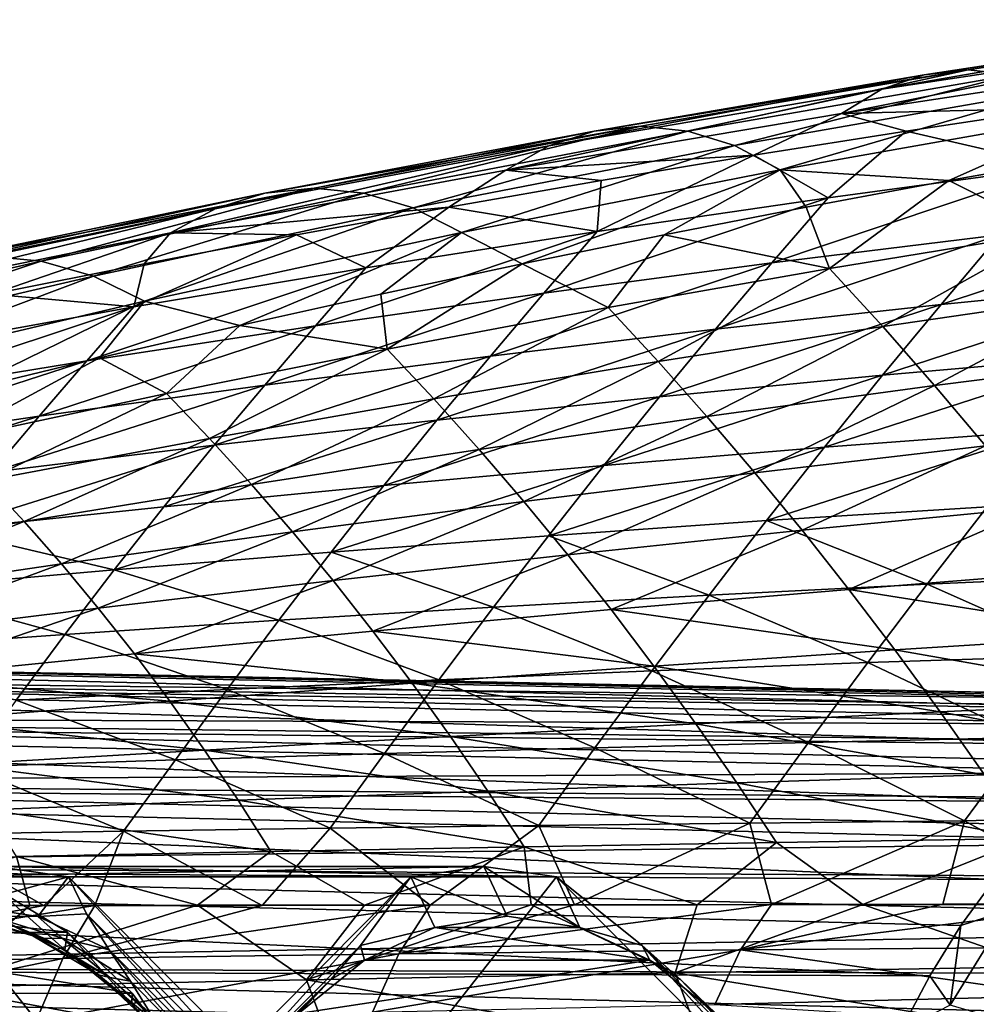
# Model space of a CAD drawing. Header units: metres. Extents: x 26 to 263, y -109 to 109.
# Tile 240 of 256: x 121 to 133, y -68 to -55. Entities that reach past the tile are written whole.
import ezdxf

# ---------------------------------------------------------------- set-up
doc = ezdxf.new("R2010")
doc.units = ezdxf.units.M
doc.layers.add('solid_500750', color=7, linetype='CONTINUOUS')

msp = doc.modelspace()

# ---------------------------------------------------------------- linework, layer by layer
at = {"layer": 'solid_500750'}
for points in [[(137.070831, -55.166279, 35.528027), (132.202866, -56.011509, 33.39188), (136.548569, -55.352562, 36.304237)], [(137.070831, -55.166279, 35.528027), (132.757874, -55.822941, 32.573307), (132.202866, -56.011509, 33.39188)], [(137.613007, -55.104015, 34.742996), (132.757874, -55.822941, 32.573307), (137.070831, -55.166279, 35.528027)], [(137.613007, -55.104015, 34.742996), (133.331345, -55.759907, 31.745148), (132.757874, -55.822941, 32.573307)], [(133.912918, -55.82225, 30.922586), (133.331345, -55.759907, 31.745148), (137.613007, -55.104015, 34.742996)], [(136.548569, -55.352562, 36.304237), (131.678482, -56.325867, 34.182022), (136.058289, -55.663151, 37.052666)], [(136.548569, -55.352562, 36.304237), (132.202866, -56.011509, 33.39188), (131.678482, -56.325867, 34.182022)], [(136.058289, -55.663151, 37.052666), (131.678482, -56.325867, 34.182022), (134.508682, -56.256111, 37.019508)], [(132.757874, -55.822941, 32.573307), (127.862457, -56.747635, 30.494221), (132.202866, -56.011509, 33.39188)], [(132.757874, -55.822941, 32.573307), (128.452942, -56.556709, 29.629381), (127.862457, -56.747635, 30.494221)], [(133.331345, -55.759907, 31.745148), (128.452942, -56.556709, 29.629381), (132.757874, -55.822941, 32.573307)], [(133.331345, -55.759907, 31.745148), (129.06012, -56.492878, 28.754623), (128.452942, -56.556709, 29.629381)], [(129.674042, -56.556004, 27.884508), (129.06012, -56.492878, 28.754623), (133.331345, -55.759907, 31.745148)], [(133.912918, -55.82225, 30.922586), (129.674042, -56.556004, 27.884508), (133.331345, -55.759907, 31.745148)], [(130.28447, -56.746216, 27.033413), (129.674042, -56.556004, 27.884508), (133.912918, -55.82225, 30.922586)], [(134.491928, -56.010117, 30.120586), (130.28447, -56.746216, 27.033413), (133.912918, -55.82225, 30.922586)], [(132.202866, -56.011509, 33.39188), (127.300415, -57.065884, 31.33115), (131.678482, -56.325867, 34.182022)], [(132.202866, -56.011509, 33.39188), (127.862457, -56.747635, 30.494221), (127.300415, -57.065884, 31.33115)], [(130.878983, -57.063663, 26.218792), (130.28447, -56.746216, 27.033413), (134.491928, -56.010117, 30.120586)], [(135.055374, -56.323685, 29.357347), (130.878983, -57.063663, 26.218792), (134.491928, -56.010117, 30.120586)], [(131.678482, -56.325867, 34.182022), (127.300415, -57.065884, 31.33115), (130.533615, -56.871548, 34.476559)], [(131.678482, -56.325867, 34.182022), (130.533615, -56.871548, 34.476559), (132.521301, -56.556023, 35.745071)], [(133.079544, -57.202412, 26.741585), (130.878983, -57.063663, 26.218792), (135.055374, -56.323685, 29.357347)], [(131.678482, -56.325867, 34.182022), (132.521301, -56.556023, 35.745071), (134.508682, -56.256111, 37.019508)], [(134.517593, -57.019547, 38.62603), (134.508682, -56.256111, 37.019508), (132.521301, -56.556023, 35.745071)], [(134.945572, -56.871338, 28.177608), (133.079544, -57.202412, 26.741585), (135.055374, -56.323685, 29.357347)], [(129.06012, -56.492878, 28.754623), (124.157181, -57.367546, 26.697079), (128.452942, -56.556709, 29.629381)], [(129.06012, -56.492878, 28.754623), (124.800507, -57.302887, 25.77224), (124.157181, -57.367546, 26.697079)], [(125.449211, -57.366817, 24.851095), (124.800507, -57.302887, 25.77224), (129.06012, -56.492878, 28.754623)], [(129.674042, -56.556004, 27.884508), (125.449211, -57.366817, 24.851095), (129.06012, -56.492878, 28.754623)], [(128.452942, -56.556709, 29.629381), (123.528488, -57.560905, 27.612106), (127.862457, -56.747635, 30.494221)], [(128.452942, -56.556709, 29.629381), (124.157181, -57.367546, 26.697079), (123.528488, -57.560905, 27.612106)], [(126.093811, -57.559448, 23.947002), (125.449211, -57.366817, 24.851095), (129.674042, -56.556004, 27.884508)], [(130.28447, -56.746216, 27.033413), (126.093811, -57.559448, 23.947002), (129.674042, -56.556004, 27.884508)], [(131.505325, -57.426395, 36.634193), (132.521301, -56.556023, 35.745071), (130.533615, -56.871548, 34.476559)], [(131.505325, -57.426395, 36.634193), (134.517593, -57.019547, 38.62603), (132.521301, -56.556023, 35.745071)], [(127.862457, -56.747635, 30.494221), (122.925255, -57.883163, 28.5009), (127.300415, -57.065884, 31.33115)], [(127.862457, -56.747635, 30.494221), (123.528488, -57.560905, 27.612106), (122.925255, -57.883163, 28.5009)], [(126.722931, -57.880898, 23.075951), (126.093811, -57.559448, 23.947002), (130.28447, -56.746216, 27.033413)], [(130.878983, -57.063663, 26.218792), (126.722931, -57.880898, 23.075951), (130.28447, -56.746216, 27.033413)], [(127.300415, -57.065884, 31.33115), (128.546066, -57.202614, 33.214268), (130.533615, -56.871548, 34.476559)], [(128.492157, -57.866924, 34.650509), (130.533615, -56.871548, 34.476559), (128.546066, -57.202614, 33.214268)], [(128.492157, -57.866924, 34.650509), (131.505325, -57.426395, 36.634193), (130.533615, -56.871548, 34.476559)], [(134.41626, -57.874092, 26.189831), (133.079544, -57.202412, 26.741585), (134.945572, -56.871338, 28.177608)], [(130.769608, -58.276947, 37.707909), (134.517593, -57.019547, 38.62603), (131.505325, -57.426395, 36.634193)], [(130.769608, -58.276947, 37.707909), (133.743347, -57.911331, 39.742546), (134.517593, -57.019547, 38.62603)], [(127.300415, -57.065884, 31.33115), (122.925255, -57.883163, 28.5009), (126.558632, -57.549217, 31.958193)], [(127.300415, -57.065884, 31.33115), (126.558632, -57.549217, 31.958193), (128.546066, -57.202614, 33.214268)], [(127.515747, -58.289078, 22.420662), (126.722931, -57.880898, 23.075951), (130.878983, -57.063663, 26.218792)], [(129.364761, -57.911255, 23.86322), (127.515747, -58.289078, 22.420662), (130.878983, -57.063663, 26.218792)], [(131.219315, -57.549042, 25.303493), (129.364761, -57.911255, 23.86322), (130.878983, -57.063663, 26.218792)], [(133.079544, -57.202412, 26.741585), (131.219315, -57.549042, 25.303493), (130.878983, -57.063663, 26.218792)], [(128.492157, -57.866924, 34.650509), (128.546066, -57.202614, 33.214268), (126.558632, -57.549217, 31.958193)], [(131.523758, -58.34861, 24.030706), (131.219315, -57.549042, 25.303493), (133.079544, -57.202412, 26.741585)], [(134.41626, -57.874092, 26.189831), (131.523758, -58.34861, 24.030706), (133.079544, -57.202412, 26.741585)], [(124.157181, -57.367546, 26.697079), (119.202171, -58.451065, 24.746237), (123.528488, -57.560905, 27.612106)], [(124.157181, -57.367546, 26.697079), (119.871765, -58.255196, 23.777151), (119.202171, -58.451065, 24.746237)], [(124.800507, -57.302887, 25.77224), (119.871765, -58.255196, 23.777151), (124.157181, -57.367546, 26.697079)], [(124.800507, -57.302887, 25.77224), (120.553642, -58.189686, 22.798798), (119.871765, -58.255196, 23.777151)], [(121.23954, -58.254448, 21.823195), (120.553642, -58.189686, 22.798798), (124.800507, -57.302887, 25.77224)], [(125.449211, -57.366817, 24.851095), (121.23954, -58.254448, 21.823195), (124.800507, -57.302887, 25.77224)], [(121.921013, -58.449566, 20.862249), (121.23954, -58.254448, 21.823195), (125.449211, -57.366817, 24.851095)], [(126.093811, -57.559448, 23.947002), (121.921013, -58.449566, 20.862249), (125.449211, -57.366817, 24.851095)], [(127.797211, -58.672821, 35.677467), (131.505325, -57.426395, 36.634193), (128.492157, -57.866924, 34.650509)], [(127.797211, -58.672821, 35.677467), (130.769608, -58.276947, 37.707909), (131.505325, -57.426395, 36.634193)], [(123.528488, -57.560905, 27.612106), (118.55426, -58.777458, 25.691921), (122.925255, -57.883163, 28.5009)], [(123.528488, -57.560905, 27.612106), (119.202171, -58.451065, 24.746237), (118.55426, -58.777458, 25.691921)], [(122.588264, -58.775139, 19.929779), (121.921013, -58.449566, 20.862249), (126.093811, -57.559448, 23.947002)], [(126.722931, -57.880898, 23.075951), (122.588264, -58.775139, 19.929779), (126.093811, -57.559448, 23.947002)], [(122.925255, -57.883163, 28.5009), (124.571136, -57.911396, 30.708229), (126.558632, -57.549217, 31.958193)], [(125.473541, -58.3419, 32.671329), (126.558632, -57.549217, 31.958193), (124.571136, -57.911396, 30.708229)], [(125.473541, -58.3419, 32.671329), (128.492157, -57.866924, 34.650509), (126.558632, -57.549217, 31.958193)], [(131.523758, -58.34861, 24.030706), (129.364761, -57.911255, 23.86322), (131.219315, -57.549042, 25.303493)], [(132.978424, -58.817924, 40.855133), (136.736908, -57.575798, 41.79401), (133.743347, -57.911331, 39.742546)], [(132.978424, -58.817924, 40.855133), (135.943314, -58.521675, 42.949345), (136.736908, -57.575798, 41.79401)], [(122.925255, -57.883163, 28.5009), (118.55426, -58.777458, 25.691921), (120.595261, -58.682583, 28.226126)], [(122.925255, -57.883163, 28.5009), (120.595261, -58.682583, 28.226126), (122.583397, -58.289177, 29.464258)], [(122.451088, -58.851543, 30.697601), (124.571136, -57.911396, 30.708229), (122.583397, -58.289177, 29.464258)], [(122.451088, -58.851543, 30.697601), (125.473541, -58.3419, 32.671329), (124.571136, -57.911396, 30.708229)], [(122.925255, -57.883163, 28.5009), (122.583397, -58.289177, 29.464258), (124.571136, -57.911396, 30.708229)], [(123.833679, -59.091602, 19.52841), (122.588264, -58.775139, 19.929779), (126.722931, -57.880898, 23.075951)], [(125.672112, -58.682522, 20.975748), (123.833679, -59.091602, 19.52841), (126.722931, -57.880898, 23.075951)], [(124.818916, -59.09906, 33.646236), (128.492157, -57.866924, 34.650509), (125.473541, -58.3419, 32.671329)], [(124.818916, -59.09906, 33.646236), (127.797211, -58.672821, 35.677467), (128.492157, -57.866924, 34.650509)], [(127.515747, -58.289078, 22.420662), (125.672112, -58.682522, 20.975748), (126.722931, -57.880898, 23.075951)], [(128.634995, -58.857761, 21.866116), (127.515747, -58.289078, 22.420662), (129.364761, -57.911255, 23.86322)], [(131.523758, -58.34861, 24.030706), (128.634995, -58.857761, 21.866116), (129.364761, -57.911255, 23.86322)], [(130.037094, -59.141949, 38.773922), (133.743347, -57.911331, 39.742546), (130.769608, -58.276947, 37.707909)], [(130.037094, -59.141949, 38.773922), (132.978424, -58.817924, 40.855133), (133.743347, -57.911331, 39.742546)], [(132.216522, -59.105762, 23.082729), (131.523758, -58.34861, 24.030706), (134.41626, -57.874092, 26.189831)], [(135.144287, -58.679947, 25.186262), (132.216522, -59.105762, 23.082729), (134.41626, -57.874092, 26.189831)], [(121.23954, -58.254448, 21.823195), (117.046082, -59.218452, 18.80164), (120.553642, -58.189686, 22.798798)], [(117.76709, -59.416138, 17.780073), (117.046082, -59.218452, 18.80164), (121.23954, -58.254448, 21.823195)], [(121.921013, -58.449566, 20.862249), (117.76709, -59.416138, 17.780073), (121.23954, -58.254448, 21.823195)], [(122.451088, -58.851543, 30.697601), (122.583397, -58.289177, 29.464258), (120.595261, -58.682583, 28.226126)], [(125.751625, -59.40176, 19.697382), (125.672112, -58.682522, 20.975748), (127.515747, -58.289078, 22.420662)], [(128.634995, -58.857761, 21.866116), (125.751625, -59.40176, 19.697382), (127.515747, -58.289078, 22.420662)], [(127.099777, -59.492817, 36.693192), (130.769608, -58.276947, 37.707909), (127.797211, -58.672821, 35.677467)], [(127.099777, -59.492817, 36.693192), (130.037094, -59.141949, 38.773922), (130.769608, -58.276947, 37.707909)], [(121.836731, -59.55574, 31.615511), (125.473541, -58.3419, 32.671329), (122.451088, -58.851543, 30.697601)], [(121.836731, -59.55574, 31.615511), (124.818916, -59.09906, 33.646236), (125.473541, -58.3419, 32.671329)], [(129.287872, -59.561985, 20.975391), (128.634995, -58.857761, 21.866116), (131.523758, -58.34861, 24.030706)], [(132.216522, -59.105762, 23.082729), (129.287872, -59.561985, 20.975391), (131.523758, -58.34861, 24.030706)], [(118.475914, -59.745964, 16.781322), (117.76709, -59.416138, 17.780073), (121.921013, -58.449566, 20.862249)], [(122.588264, -58.775139, 19.929779), (118.475914, -59.745964, 16.781322), (121.921013, -58.449566, 20.862249)], [(132.215256, -59.740788, 41.955006), (135.943314, -58.521675, 42.949345), (132.978424, -58.817924, 40.855133)], [(132.215256, -59.740788, 41.955006), (135.15123, -59.484039, 44.091621), (135.943314, -58.521675, 42.949345)], [(119.426582, -59.396069, 28.730396), (122.451088, -58.851543, 30.697601), (120.595261, -58.682583, 28.226126)], [(125.751625, -59.40176, 19.697382), (123.833679, -59.091602, 19.52841), (125.672112, -58.682522, 20.975748)], [(124.158661, -59.870136, 34.607964), (127.797211, -58.672821, 35.677467), (124.818916, -59.09906, 33.646236)], [(124.158661, -59.870136, 34.607964), (127.099777, -59.492817, 36.693192), (127.797211, -58.672821, 35.677467)], [(135.144287, -58.679947, 25.186262), (132.893753, -59.876869, 22.133251), (132.216522, -59.105762, 23.082729)], [(135.144287, -58.679947, 25.186262), (135.859482, -59.499966, 24.183371), (132.893753, -59.876869, 22.133251)], [(120.172691, -59.956562, 16.626909), (118.475914, -59.745964, 16.781322), (122.588264, -58.775139, 19.929779)], [(122.00042, -59.516315, 18.078682), (120.172691, -59.956562, 16.626909), (122.588264, -58.775139, 19.929779)], [(123.833679, -59.091602, 19.52841), (122.00042, -59.516315, 18.078682), (122.588264, -58.775139, 19.929779)], [(129.305237, -60.022648, 39.827019), (132.978424, -58.817924, 40.855133), (130.037094, -59.141949, 38.773922)], [(129.305237, -60.022648, 39.827019), (132.215256, -59.740788, 41.955006), (132.978424, -58.817924, 40.855133)], [(118.852943, -60.042946, 29.586771), (122.451088, -58.851543, 30.697601), (119.426582, -59.396069, 28.730396)], [(118.852943, -60.042946, 29.586771), (121.836731, -59.55574, 31.615511), (122.451088, -58.851543, 30.697601)], [(126.360497, -60.048695, 18.865894), (125.751625, -59.40176, 19.697382), (128.634995, -58.857761, 21.866116)], [(129.287872, -59.561985, 20.975391), (126.360497, -60.048695, 18.865894), (128.634995, -58.857761, 21.866116)], [(121.215797, -60.273968, 32.519558), (124.818916, -59.09906, 33.646236), (121.836731, -59.55574, 31.615511)], [(121.215797, -60.273968, 32.519558), (124.158661, -59.870136, 34.607964), (124.818916, -59.09906, 33.646236)], [(122.875275, -59.98082, 17.525829), (122.00042, -59.516315, 18.078682), (123.833679, -59.091602, 19.52841)], [(125.751625, -59.40176, 19.697382), (122.875275, -59.98082, 17.525829), (123.833679, -59.091602, 19.52841)], [(126.401917, -60.328011, 37.695786), (130.037094, -59.141949, 38.773922), (127.099777, -59.492817, 36.693192)], [(126.401917, -60.328011, 37.695786), (129.305237, -60.022648, 39.827019), (130.037094, -59.141949, 38.773922)], [(132.216522, -59.105762, 23.082729), (129.924408, -60.280251, 20.082613), (129.287872, -59.561985, 20.975391)], [(132.216522, -59.105762, 23.082729), (132.893753, -59.876869, 22.133251), (129.924408, -60.280251, 20.082613)], [(123.4366, -60.565971, 16.75588), (122.875275, -59.98082, 17.525829), (125.751625, -59.40176, 19.697382)], [(126.360497, -60.048695, 18.865894), (123.4366, -60.565971, 16.75588), (125.751625, -59.40176, 19.697382)], [(118.273521, -60.704391, 30.429487), (121.836731, -59.55574, 31.615511), (118.852943, -60.042946, 29.586771)], [(118.273521, -60.704391, 30.429487), (121.215797, -60.273968, 32.519558), (121.836731, -59.55574, 31.615511)], [(120.007599, -60.595177, 15.352737), (120.172691, -59.956562, 16.626909), (122.00042, -59.516315, 18.078682)], [(122.875275, -59.98082, 17.525829), (120.007599, -60.595177, 15.352737), (122.00042, -59.516315, 18.078682)], [(123.497612, -60.656189, 35.556583), (127.099777, -59.492817, 36.693192), (124.158661, -59.870136, 34.607964)], [(123.497612, -60.656189, 35.556583), (126.401917, -60.328011, 37.695786), (127.099777, -59.492817, 36.693192)], [(129.287872, -59.561985, 20.975391), (126.953682, -60.71019, 18.033133), (126.360497, -60.048695, 18.865894)], [(129.287872, -59.561985, 20.975391), (129.924408, -60.280251, 20.082613), (126.953682, -60.71019, 18.033133)], [(131.45694, -60.680283, 43.04464), (135.15123, -59.484039, 44.091621), (132.215256, -59.740788, 41.955006)], [(131.45694, -60.680283, 43.04464), (134.363678, -60.462543, 45.223816), (135.15123, -59.484039, 44.091621)], [(133.558777, -60.66293, 21.187799), (132.893753, -59.876869, 22.133251), (135.859482, -59.499966, 24.183371)], [(128.578552, -60.920128, 40.869999), (132.215256, -59.740788, 41.955006), (129.305237, -60.022648, 39.827019)], [(128.578552, -60.920128, 40.869999), (131.45694, -60.680283, 43.04464), (132.215256, -59.740788, 41.955006)], [(120.594322, -61.007282, 33.410698), (124.158661, -59.870136, 34.607964), (121.215797, -60.273968, 32.519558)], [(120.594322, -61.007282, 33.410698), (123.497612, -60.656189, 35.556583), (124.158661, -59.870136, 34.607964)], [(130.548981, -61.013577, 19.194016), (129.924408, -60.280251, 20.082613), (132.893753, -59.876869, 22.133251)], [(133.558777, -60.66293, 21.187799), (130.548981, -61.013577, 19.194016), (132.893753, -59.876869, 22.133251)], [(120.518341, -61.113934, 14.64699), (120.007599, -60.595177, 15.352737), (122.875275, -59.98082, 17.525829)], [(123.4366, -60.565971, 16.75588), (120.518341, -61.113934, 14.64699), (122.875275, -59.98082, 17.525829)], [(126.360497, -60.048695, 18.865894), (123.983795, -61.166763, 15.986492), (123.4366, -60.565971, 16.75588)], [(126.360497, -60.048695, 18.865894), (126.953682, -60.71019, 18.033133), (123.983795, -61.166763, 15.986492)], [(125.709549, -61.180153, 38.688351), (129.305237, -60.022648, 39.827019), (126.401917, -60.328011, 37.695786)], [(125.709549, -61.180153, 38.688351), (128.578552, -60.920128, 40.869999), (129.305237, -60.022648, 39.827019)], [(117.694336, -61.381413, 31.259584), (121.215797, -60.273968, 32.519558), (118.273521, -60.704391, 30.429487)], [(117.694336, -61.381413, 31.259584), (120.594322, -61.007282, 33.410698), (121.215797, -60.273968, 32.519558)], [(122.842369, -61.45956, 36.495113), (126.401917, -60.328011, 37.695786), (123.497612, -60.656189, 35.556583)], [(122.842369, -61.45956, 36.495113), (125.709549, -61.180153, 38.688351), (126.401917, -60.328011, 37.695786)], [(127.535385, -61.387234, 17.205151), (126.953682, -60.71019, 18.033133), (129.924408, -60.280251, 20.082613)], [(130.548981, -61.013577, 19.194016), (127.535385, -61.387234, 17.205151), (129.924408, -60.280251, 20.082613)], [(130.701859, -61.636696, 44.123131), (134.363678, -60.462543, 45.223816), (131.45694, -60.680283, 43.04464)], [(130.701859, -61.636696, 44.123131), (133.578613, -61.456966, 46.345158), (134.363678, -60.462543, 45.223816)], [(123.4366, -60.565971, 16.75588), (121.016945, -61.650059, 13.944361), (120.518341, -61.113934, 14.64699)], [(123.4366, -60.565971, 16.75588), (123.983795, -61.166763, 15.986492), (121.016945, -61.650059, 13.944361)], [(119.978966, -61.758465, 34.291546), (123.497612, -60.656189, 35.556583), (120.594322, -61.007282, 33.410698)], [(119.978966, -61.758465, 34.291546), (122.842369, -61.45956, 36.495113), (123.497612, -60.656189, 35.556583)], [(124.520142, -61.784027, 15.222857), (123.983795, -61.166763, 15.986492), (126.953682, -60.71019, 18.033133)], [(127.535385, -61.387234, 17.205151), (124.520142, -61.784027, 15.222857), (126.953682, -60.71019, 18.033133)], [(127.856094, -61.835205, 41.901886), (131.45694, -60.680283, 43.04464), (128.578552, -60.920128, 40.869999)], [(127.856094, -61.835205, 41.901886), (130.701859, -61.636696, 44.123131), (131.45694, -60.680283, 43.04464)], [(131.166138, -61.764839, 18.314688), (130.548981, -61.013577, 19.194016), (133.558777, -60.66293, 21.187799)], [(134.216507, -61.466377, 20.251255), (131.166138, -61.764839, 18.314688), (133.558777, -60.66293, 21.187799)], [(125.022362, -62.050549, 39.669857), (128.578552, -60.920128, 40.869999), (125.709549, -61.180153, 38.688351)], [(125.022362, -62.050549, 39.669857), (127.856094, -61.835205, 41.901886), (128.578552, -60.920128, 40.869999)], [(120.518341, -61.113934, 14.64699), (121.016945, -61.650059, 13.944361), (118.055298, -62.160179, 11.908391)], [(128.109467, -62.082943, 16.386856), (127.535385, -61.387234, 17.205151), (130.548981, -61.013577, 19.194016)], [(131.166138, -61.764839, 18.314688), (128.109467, -62.082943, 16.386856), (130.548981, -61.013577, 19.194016)], [(121.505409, -62.20406, 13.248772), (121.016945, -61.650059, 13.944361), (123.983795, -61.166763, 15.986492)], [(124.520142, -61.784027, 15.222857), (121.505409, -62.20406, 13.248772), (123.983795, -61.166763, 15.986492)], [(122.1931, -62.28191, 37.422451), (125.709549, -61.180153, 38.688351), (122.842369, -61.45956, 36.495113)], [(122.1931, -62.28191, 37.422451), (125.022362, -62.050549, 39.669857), (125.709549, -61.180153, 38.688351)], [(125.048607, -62.420841, 14.469388), (124.520142, -61.784027, 15.222857), (127.535385, -61.387234, 17.205151)], [(128.109467, -62.082943, 16.386856), (125.048607, -62.420841, 14.469388), (127.535385, -61.387234, 17.205151)], [(122.1931, -62.28191, 37.422451), (122.842369, -61.45956, 36.495113), (119.978966, -61.758465, 34.291546)], [(130.701859, -61.636696, 44.123131), (132.796799, -62.466141, 47.454212), (133.578613, -61.456966, 46.345158)], [(131.774765, -62.535965, 17.445393), (131.166138, -61.764839, 18.314688), (134.216507, -61.466377, 20.251255)], [(134.865707, -62.288891, 19.324011), (131.774765, -62.535965, 17.445393), (134.216507, -61.466377, 20.251255)], [(133.578613, -61.456966, 46.345158), (132.796799, -62.466141, 47.454212), (135.695908, -62.340511, 49.728985)], [(127.856094, -61.835205, 41.901886), (129.950882, -62.608795, 45.188972), (130.701859, -61.636696, 44.123131)], [(130.701859, -61.636696, 44.123131), (129.950882, -62.608795, 45.188972), (132.796799, -62.466141, 47.454212)], [(118.493271, -62.647434, 11.284496), (118.055298, -62.160179, 11.908391), (121.016945, -61.650059, 13.944361)], [(121.505409, -62.20406, 13.248772), (118.493271, -62.647434, 11.284496), (121.016945, -61.650059, 13.944361)], [(119.370262, -62.529419, 35.160942), (122.1931, -62.28191, 37.422451), (119.978966, -61.758465, 34.291546)], [(128.674896, -62.799339, 15.579276), (128.109467, -62.082943, 16.386856), (131.166138, -61.764839, 18.314688)], [(131.774765, -62.535965, 17.445393), (128.674896, -62.799339, 15.579276), (131.166138, -61.764839, 18.314688)], [(121.985664, -62.778675, 12.563896), (121.505409, -62.20406, 13.248772), (124.520142, -61.784027, 15.222857)], [(125.048607, -62.420841, 14.469388), (121.985664, -62.778675, 12.563896), (124.520142, -61.784027, 15.222857)], [(125.022362, -62.050549, 39.669857), (127.138741, -62.766651, 42.921185), (127.856094, -61.835205, 41.901886)], [(127.856094, -61.835205, 41.901886), (127.138741, -62.766651, 42.921185), (129.950882, -62.608795, 45.188972)], [(122.1931, -62.28191, 37.422451), (124.341217, -62.937977, 40.638832), (125.022362, -62.050549, 39.669857)], [(125.022362, -62.050549, 39.669857), (124.341217, -62.937977, 40.638832), (127.138741, -62.766651, 42.921185)], [(125.568199, -63.079174, 13.727285), (125.048607, -62.420841, 14.469388), (128.109467, -62.082943, 16.386856)], [(128.674896, -62.799339, 15.579276), (125.568199, -63.079174, 13.727285), (128.109467, -62.082943, 16.386856)], [(118.922707, -63.156574, 10.671957), (118.493271, -62.647434, 11.284496), (121.505409, -62.20406, 13.248772)], [(121.985664, -62.778675, 12.563896), (118.922707, -63.156574, 10.671957), (121.505409, -62.20406, 13.248772)], [(119.370262, -62.529419, 35.160942), (121.550667, -63.122044, 38.337162), (122.1931, -62.28191, 37.422451)], [(122.1931, -62.28191, 37.422451), (121.550667, -63.122044, 38.337162), (124.341217, -62.937977, 40.638832)], [(134.865707, -62.288891, 19.324011), (135.505539, -63.12925, 18.407492), (131.774765, -62.535965, 17.445393)], [(135.695908, -62.340511, 49.728985), (132.796799, -62.466141, 47.454212), (134.891327, -63.396881, 50.868355)], [(119.370262, -62.529419, 35.160942), (118.769066, -63.318974, 36.017475), (121.550667, -63.122044, 38.337162)], [(122.456795, -63.375618, 11.891018), (121.985664, -62.778675, 12.563896), (125.048607, -62.420841, 14.469388)], [(125.568199, -63.079174, 13.727285), (122.456795, -63.375618, 11.891018), (125.048607, -62.420841, 14.469388)], [(131.774765, -62.535965, 17.445393), (132.374039, -63.325756, 16.587517), (128.674896, -62.799339, 15.579276)], [(132.796799, -62.466141, 47.454212), (129.950882, -62.608795, 45.188972), (132.020416, -63.490501, 48.55228)], [(131.774765, -62.535965, 17.445393), (135.505539, -63.12925, 18.407492), (132.374039, -63.325756, 16.587517)], [(132.796799, -62.466141, 47.454212), (132.020416, -63.490501, 48.55228), (134.891327, -63.396881, 50.868355)], [(129.950882, -62.608795, 45.188972), (127.138741, -62.766651, 42.921185), (129.205658, -63.596539, 46.24361)], [(129.950882, -62.608795, 45.188972), (129.205658, -63.596539, 46.24361), (132.020416, -63.490501, 48.55228)], [(119.342758, -63.688816, 10.072039), (118.922707, -63.156574, 10.671957), (121.985664, -62.778675, 12.563896)], [(122.456795, -63.375618, 11.891018), (119.342758, -63.688816, 10.072039), (121.985664, -62.778675, 12.563896)], [(127.138741, -62.766651, 42.921185), (124.341217, -62.937977, 40.638832), (126.427475, -63.713886, 43.929375)], [(128.674896, -62.799339, 15.579276), (129.230835, -63.535255, 14.78376), (125.568199, -63.079174, 13.727285)], [(127.138741, -62.766651, 42.921185), (126.427475, -63.713886, 43.929375), (129.205658, -63.596539, 46.24361)], [(128.674896, -62.799339, 15.579276), (132.374039, -63.325756, 16.587517), (129.230835, -63.535255, 14.78376)], [(124.341217, -62.937977, 40.638832), (121.550667, -63.122044, 38.337162), (123.666481, -63.841362, 41.596771)], [(124.341217, -62.937977, 40.638832), (123.666481, -63.841362, 41.596771), (126.427475, -63.713886, 43.929375)], [(121.550667, -63.122044, 38.337162), (118.769066, -63.318974, 36.017475), (120.914963, -63.978481, 39.240723)], [(121.550667, -63.122044, 38.337162), (120.914963, -63.978481, 39.240723), (123.666481, -63.841362, 41.596771)], [(125.568199, -63.079174, 13.727285), (126.078102, -63.757896, 12.99784), (122.456795, -63.375618, 11.891018)], [(125.568199, -63.079174, 13.727285), (129.230835, -63.535255, 14.78376), (126.078102, -63.757896, 12.99784)], [(136.137131, -63.985985, 17.500933), (132.374039, -63.325756, 16.587517), (135.505539, -63.12925, 18.407492)], [(136.725693, -64.115784, 36.473999), (105.176247, -63.629234, 15.557454), (106.277962, -63.339722, 13.984038)], [(137.832581, -63.963898, 34.893204), (106.277962, -63.339722, 13.984038), (107.392128, -63.339722, 12.392848)], [(137.277435, -64.00193, 35.686047), (136.725693, -64.115784, 36.473999), (106.277962, -63.339722, 13.984038)], [(137.832581, -63.963898, 34.893204), (137.277435, -64.00193, 35.686047), (106.277962, -63.339722, 13.984038)], [(138.387741, -64.001923, 34.100365), (107.392128, -63.339722, 12.392848), (108.493843, -63.629234, 10.819432)], [(138.387741, -64.001923, 34.100365), (137.832581, -63.963898, 34.893204), (107.392128, -63.339722, 12.392848)], [(122.456795, -63.375618, 11.891018), (122.917999, -63.99382, 11.231358), (119.342758, -63.688816, 10.072039)], [(122.456795, -63.375618, 11.891018), (126.078102, -63.757896, 12.99784), (122.917999, -63.99382, 11.231358)], [(132.964951, -64.132423, 15.740027), (129.230835, -63.535255, 14.78376), (132.374039, -63.325756, 16.587517)], [(134.891327, -63.396881, 50.868355), (132.020416, -63.490501, 48.55228), (134.086136, -64.468262, 51.993149)], [(136.137131, -63.985985, 17.500933), (132.964951, -64.132423, 15.740027), (132.374039, -63.325756, 16.587517)], [(129.778183, -64.288689, 13.999137), (126.078102, -63.757896, 12.99784), (129.230835, -63.535255, 14.78376)], [(132.020416, -63.490501, 48.55228), (129.205658, -63.596539, 46.24361), (131.246475, -64.530823, 49.637131)], [(132.964951, -64.132423, 15.740027), (129.778183, -64.288689, 13.999137), (129.230835, -63.535255, 14.78376)], [(132.020416, -63.490501, 48.55228), (131.246475, -64.530823, 49.637131), (134.086136, -64.468262, 51.993149)], [(135.646072, -64.567688, 38.015869), (104.111588, -64.20179, 17.077946), (105.176247, -63.629234, 15.557454)], [(136.180786, -64.304756, 37.252205), (135.646072, -64.567688, 38.015869), (105.176247, -63.629234, 15.557454)], [(136.725693, -64.115784, 36.473999), (136.180786, -64.304756, 37.252205), (105.176247, -63.629234, 15.557454)], [(139.484375, -64.304741, 32.534203), (108.493843, -63.629234, 10.819432), (109.55851, -64.20179, 9.29894)], [(138.939468, -64.115768, 33.312408), (138.387741, -64.001923, 34.100365), (108.493843, -63.629234, 10.819432)], [(139.484375, -64.304741, 32.534203), (138.939468, -64.115768, 33.312408), (108.493843, -63.629234, 10.819432)], [(119.342758, -63.688816, 10.072039), (122.917999, -63.99382, 11.231358), (119.75267, -64.243164, 9.48587)], [(129.205658, -63.596539, 46.24361), (126.427475, -63.713886, 43.929375), (128.463058, -64.600052, 47.28537)], [(129.205658, -63.596539, 46.24361), (128.463058, -64.600052, 47.28537), (131.246475, -64.530823, 49.637131)], [(126.579071, -64.454926, 12.279892), (122.917999, -63.99382, 11.231358), (126.078102, -63.757896, 12.99784)], [(126.427475, -63.713886, 43.929375), (123.666481, -63.841362, 41.596771), (125.717682, -64.676308, 44.924442)], [(126.427475, -63.713886, 43.929375), (125.717682, -64.676308, 44.924442), (128.463058, -64.600052, 47.28537)], [(129.778183, -64.288689, 13.999137), (126.579071, -64.454926, 12.279892), (126.078102, -63.757896, 12.99784)], [(123.666481, -63.841362, 41.596771), (120.914963, -63.978481, 39.240723), (122.992157, -64.759415, 42.541317)], [(123.666481, -63.841362, 41.596771), (122.992157, -64.759415, 42.541317), (125.717682, -64.676308, 44.924442)], [(123.369865, -64.631248, 10.583915), (119.75267, -64.243164, 9.48587), (122.917999, -63.99382, 11.231358)], [(120.914963, -63.978481, 39.240723), (120.279305, -64.849319, 40.130844), (122.992157, -64.759415, 42.541317)], [(126.579071, -64.454926, 12.279892), (123.369865, -64.631248, 10.583915), (122.917999, -63.99382, 11.231358)], [(136.755692, -64.857124, 16.598757), (132.964951, -64.132423, 15.740027), (136.137131, -63.985985, 17.500933)], [(134.620285, -65.308479, 39.480843), (103.107765, -65.044601, 18.511551), (104.111588, -64.20179, 17.077946)], [(135.124832, -64.902946, 38.760277), (134.620285, -65.308479, 39.480843), (104.111588, -64.20179, 17.077946)], [(135.646072, -64.567688, 38.015869), (135.124832, -64.902946, 38.760277), (104.111588, -64.20179, 17.077946)], [(140.540344, -64.902916, 31.026125), (109.55851, -64.20179, 9.29894), (110.562325, -65.044601, 7.865334)], [(140.019104, -64.567657, 31.770536), (139.484375, -64.304741, 32.534203), (109.55851, -64.20179, 9.29894)], [(140.540344, -64.902916, 31.026125), (140.019104, -64.567657, 31.770536), (109.55851, -64.20179, 9.29894)], [(133.543015, -64.953506, 14.897195), (129.778183, -64.288689, 13.999137), (132.964951, -64.132423, 15.740027)], [(136.755692, -64.857124, 16.598757), (133.543015, -64.953506, 14.897195), (132.964951, -64.132423, 15.740027)], [(123.369865, -64.631248, 10.583915), (120.152763, -64.817795, 8.912812), (119.75267, -64.243164, 9.48587)], [(130.31311, -65.0569, 13.219958), (126.579071, -64.454926, 12.279892), (129.778183, -64.288689, 13.999137)], [(133.543015, -64.953506, 14.897195), (130.31311, -65.0569, 13.219958), (129.778183, -64.288689, 13.999137)], [(127.068161, -65.167427, 11.56865), (123.369865, -64.631248, 10.583915), (126.579071, -64.454926, 12.279892)], [(130.31311, -65.0569, 13.219958), (127.068161, -65.167427, 11.56865), (126.579071, -64.454926, 12.279892)], [(134.086136, -64.468262, 51.993149), (131.246475, -64.530823, 49.637131), (133.281799, -65.552498, 53.10471)], [(134.086136, -64.468262, 51.993149), (133.281799, -65.552498, 53.10471), (136.170517, -65.473923, 55.4547)], [(128.463058, -64.600052, 47.28537), (125.717682, -64.676308, 44.924442), (127.729637, -65.616508, 48.31955)], [(128.463058, -64.600052, 47.28537), (127.729637, -65.616508, 48.31955), (130.482666, -65.584381, 50.714935)], [(131.246475, -64.530823, 49.637131), (128.463058, -64.600052, 47.28537), (130.482666, -65.584381, 50.714935)], [(131.246475, -64.530823, 49.637131), (130.482666, -65.584381, 50.714935), (133.281799, -65.552498, 53.10471)], [(123.810349, -65.285202, 9.944894), (120.152763, -64.817795, 8.912812), (123.369865, -64.631248, 10.583915)], [(125.717682, -64.676308, 44.924442), (122.992157, -64.759415, 42.541317), (125.011307, -65.651138, 45.908165)], [(127.068161, -65.167427, 11.56865), (123.810349, -65.285202, 9.944894), (123.369865, -64.631248, 10.583915)], [(125.717682, -64.676308, 44.924442), (125.011307, -65.651138, 45.908165), (127.729637, -65.616508, 48.31955)], [(120.279305, -64.849319, 40.130844), (119.638748, -65.731789, 41.004227), (122.315834, -65.689377, 43.471012)], [(123.810349, -65.285202, 9.944894), (120.541801, -65.410408, 8.350357), (120.152763, -64.817795, 8.912812)], [(122.992157, -64.759415, 42.541317), (120.279305, -64.849319, 40.130844), (122.315834, -65.689377, 43.471012)], [(122.992157, -64.759415, 42.541317), (122.315834, -65.689377, 43.471012), (125.011307, -65.651138, 45.908165)], [(141.044891, -65.308441, 30.305553), (140.540344, -64.902916, 31.026125), (110.562325, -65.044601, 7.865334)], [(134.103851, -65.78614, 14.055719), (130.31311, -65.0569, 13.219958), (133.543015, -64.953506, 14.897195)], [(133.673599, -66.319916, 40.832855), (102.187202, -66.13884, 19.826248), (103.107765, -65.044601, 18.511551)], [(134.135544, -65.781769, 40.173126), (133.673599, -66.319916, 40.832855), (103.107765, -65.044601, 18.511551)], [(134.620285, -65.308479, 39.480843), (134.135544, -65.781769, 40.173126), (103.107765, -65.044601, 18.511551)], [(141.529633, -65.781731, 29.613268), (110.562325, -65.044601, 7.865334), (111.482887, -66.13884, 6.550637)], [(141.529633, -65.781731, 29.613268), (141.044891, -65.308441, 30.305553), (110.562325, -65.044601, 7.865334)], [(130.831192, -65.837097, 12.442926), (127.068161, -65.167427, 11.56865), (130.31311, -65.0569, 13.219958)], [(134.103851, -65.78614, 14.055719), (130.831192, -65.837097, 12.442926), (130.31311, -65.0569, 13.219958)], [(127.541656, -65.892838, 10.861469), (123.810349, -65.285202, 9.944894), (127.068161, -65.167427, 11.56865)], [(130.831192, -65.837097, 12.442926), (127.541656, -65.892838, 10.861469), (127.068161, -65.167427, 11.56865)], [(124.236839, -65.953529, 9.312709), (120.541801, -65.410408, 8.350357), (123.810349, -65.285202, 9.944894)], [(127.541656, -65.892838, 10.861469), (124.236839, -65.953529, 9.312709), (123.810349, -65.285202, 9.944894)], [(124.236839, -65.953529, 9.312709), (120.918289, -66.019279, 7.798065), (120.541801, -65.410408, 8.350357)], [(136.170517, -65.473923, 55.4547), (133.281799, -65.552498, 53.10471), (135.247986, -66.631256, 56.600494)], [(127.729637, -65.616508, 48.31955), (125.011307, -65.651138, 45.908165), (126.315552, -66.654854, 48.757515)], [(127.729637, -65.616508, 48.31955), (126.315552, -66.654854, 48.757515), (128.198486, -66.651779, 50.460609)], [(130.482666, -65.584381, 50.714935), (127.729637, -65.616508, 48.31955), (128.198486, -66.651779, 50.460609)], [(130.482666, -65.584381, 50.714935), (128.198486, -66.651779, 50.460609), (130.765045, -66.646027, 52.73864)], [(133.281799, -65.552498, 53.10471), (130.482666, -65.584381, 50.714935), (130.765045, -66.646027, 52.73864)], [(133.281799, -65.552498, 53.10471), (130.765045, -66.646027, 52.73864), (133.000275, -66.639442, 54.682564)], [(133.281799, -65.552498, 53.10471), (133.000275, -66.639442, 54.682564), (135.247986, -66.631256, 56.600494)], [(119.638748, -65.731789, 41.004227), (119.457306, -66.659256, 42.318794), (121.275635, -66.658951, 44.062626)], [(122.315834, -65.689377, 43.471012), (119.638748, -65.731789, 41.004227), (121.275635, -66.658951, 44.062626)], [(122.315834, -65.689377, 43.471012), (121.275635, -66.658951, 44.062626), (121.939995, -66.658707, 44.693066)], [(122.315834, -65.689377, 43.471012), (121.939995, -66.658707, 44.693066), (124.121338, -66.65731, 46.738201)], [(125.011307, -65.651138, 45.908165), (122.315834, -65.689377, 43.471012), (124.121338, -66.65731, 46.738201)], [(125.011307, -65.651138, 45.908165), (124.121338, -66.65731, 46.738201), (126.315552, -66.654854, 48.757515)], [(141.991592, -66.31987, 28.953535), (141.529633, -65.781731, 29.613268), (111.482887, -66.13884, 6.550637)], [(130.831192, -65.837097, 12.442926), (129.797104, -66.64872, 11.006834), (127.541656, -65.892838, 10.861469)], [(130.831192, -65.837097, 12.442926), (131.956497, -66.647003, 11.994568), (129.797104, -66.64872, 11.006834)], [(134.103851, -65.78614, 14.055719), (131.956497, -66.647003, 11.994568), (130.831192, -65.837097, 12.442926)], [(134.103851, -65.78614, 14.055719), (134.108688, -66.645386, 12.997321), (131.956497, -66.647003, 11.994568)], [(124.236839, -65.953529, 9.312709), (123.277588, -66.654907, 8.134318), (120.918289, -66.019279, 7.798065)], [(124.236839, -65.953529, 9.312709), (125.457268, -66.652657, 9.076551), (123.277588, -66.654907, 8.134318)], [(127.541656, -65.892838, 10.861469), (125.457268, -66.652657, 9.076551), (124.236839, -65.953529, 9.312709)], [(127.541656, -65.892838, 10.861469), (127.630501, -66.650597, 10.034078), (125.457268, -66.652657, 9.076551)], [(127.541656, -65.892838, 10.861469), (129.797104, -66.64872, 11.006834), (127.630501, -66.650597, 10.034078)], [(132.829315, -67.577095, 42.038612), (101.370468, -67.46006, 20.992668), (102.187202, -66.13884, 19.826248)], [(133.237289, -66.919586, 41.455963), (132.829315, -67.577095, 42.038612), (102.187202, -66.13884, 19.826248)], [(133.673599, -66.319916, 40.832855), (133.237289, -66.919586, 41.455963), (102.187202, -66.13884, 19.826248)], [(142.427902, -66.91954, 28.33042), (111.482887, -66.13884, 6.550637), (112.299622, -67.46006, 5.384217)], [(142.427902, -66.91954, 28.33042), (141.991592, -66.31987, 28.953535), (111.482887, -66.13884, 6.550637)], [(120.918289, -66.019279, 7.798065), (121.091553, -66.657265, 7.207444), (118.899269, -66.659599, 6.296)], [(120.918289, -66.019279, 7.798065), (123.277588, -66.654907, 8.134318), (121.091553, -66.657265, 7.207444)], [(127.011902, -66.150002, 27.316399), (120.649033, -66.150002, 22.861099), (119.699791, -66.285828, 24.216747)], [(126.062653, -66.285828, 28.67207), (127.011902, -66.150002, 27.316399), (119.699791, -66.285828, 24.216747)], [(120.236542, -66.653557, 22.572271), (120.649033, -66.150002, 22.861099), (121.598267, -66.285828, 21.505447)], [(127.961128, -66.285828, 25.96077), (121.598267, -66.285828, 21.505447), (120.649033, -66.150002, 22.861099)], [(127.011902, -66.150002, 27.316399), (127.961128, -66.285828, 25.96077), (120.649033, -66.150002, 22.861099)], [(126.062653, -66.285828, 28.67207), (127.319084, -66.80011, 27.531979), (127.011902, -66.150002, 27.316399)], [(127.011902, -66.150002, 27.316399), (127.319084, -66.80011, 27.531979), (128.264084, -66.943977, 26.182375)], [(127.011902, -66.150002, 27.316399), (128.264084, -66.943977, 26.182375), (127.961128, -66.285828, 25.96077)], [(122.512154, -69.859688, 33.742714), (119.699791, -66.285828, 24.216747), (116.149292, -69.859688, 29.287392)], [(122.512154, -69.859688, 33.742714), (126.062653, -66.285828, 28.67207), (119.699791, -66.285828, 24.216747)], [(120.236542, -66.653557, 22.572271), (121.598267, -66.285828, 21.505447), (121.197502, -66.800156, 21.199877)], [(121.832108, -66.766273, 20.653305), (121.197502, -66.800156, 21.199877), (121.598267, -66.285828, 21.505447)], [(125.148773, -69.859688, 16.434803), (121.598267, -66.285828, 21.505447), (127.961128, -66.285828, 25.96077)], [(124.427368, -69.378799, 16.946486), (121.598267, -66.285828, 21.505447), (125.148773, -69.859688, 16.434803)], [(124.427368, -69.378799, 16.946486), (121.832108, -66.766273, 20.653305), (121.598267, -66.285828, 21.505447)], [(123.629639, -68.965149, 32.633728), (126.062653, -66.285828, 28.67207), (122.512154, -69.859688, 33.742714)], [(123.629639, -68.965149, 32.633728), (125.403641, -67.179276, 30.099773), (126.062653, -66.285828, 28.67207)], [(125.148773, -69.859688, 16.434803), (127.961128, -66.285828, 25.96077), (131.511627, -69.859688, 20.890125)], [(125.403641, -67.179276, 30.099773), (126.374138, -66.944092, 28.8815), (126.062653, -66.285828, 28.67207)], [(126.062653, -66.285828, 28.67207), (126.374138, -66.944092, 28.8815), (127.319084, -66.80011, 27.531979)], [(129.079056, -67.180748, 24.851292), (127.961128, -66.285828, 25.96077), (128.264084, -66.943977, 26.182375)], [(129.079056, -67.180748, 24.851292), (131.511627, -69.859688, 20.890125), (127.961128, -66.285828, 25.96077)], [(133.866409, -66.714333, 41.44799), (133.237289, -66.919586, 41.455963), (133.673599, -66.319916, 40.832855)], [(116.560265, -66.46257, 16.946779), (120.673996, -66.460587, 19.836802), (121.58342, -67.004898, 18.538012)], [(117.470482, -67.008949, 15.646846), (116.560265, -66.46257, 16.946779), (121.58342, -67.004898, 18.538012)], [(120.618103, -66.800102, 20.79454), (121.549706, -67.235306, 19.464081), (120.673996, -66.460587, 19.836802)], [(121.549706, -67.235306, 19.464081), (121.58342, -67.004898, 18.538012), (120.673996, -66.460587, 19.836802)], [(119.863358, -67.72274, 5.810559), (118.899269, -66.659599, 6.296), (121.091553, -66.657265, 7.207444)], [(119.863358, -67.72274, 5.810559), (121.091553, -66.657265, 7.207444), (123.277588, -66.654907, 8.134318)], [(124.7005, -67.627258, 7.8923), (119.863358, -67.72274, 5.810559), (123.277588, -66.654907, 8.134318)], [(120.236542, -66.653557, 22.572271), (121.197502, -66.800156, 21.199877), (120.578201, -66.79789, 21.801523)], [(126.315552, -66.654854, 48.757515), (124.121338, -66.65731, 46.738201), (121.524879, -67.351807, 45.227074)], [(125.906555, -67.28936, 49.263039), (126.315552, -66.654854, 48.757515), (121.524879, -67.351807, 45.227074)], [(124.121338, -66.65731, 46.738201), (121.939995, -66.658707, 44.693066), (121.524879, -67.351807, 45.227074)], [(124.7005, -67.627258, 7.8923), (123.277588, -66.654907, 8.134318), (125.457268, -66.652657, 9.076551)], [(124.7005, -67.627258, 7.8923), (125.457268, -66.652657, 9.076551), (127.630501, -66.650597, 10.034078)], [(129.508102, -67.537254, 10.048111), (124.7005, -67.627258, 7.8923), (127.630501, -66.650597, 10.034078)], [(125.906555, -67.28936, 49.263039), (130.36235, -67.237411, 53.222813), (130.765045, -66.646027, 52.73864)], [(128.198486, -66.651779, 50.460609), (125.906555, -67.28936, 49.263039), (130.765045, -66.646027, 52.73864)], [(128.198486, -66.651779, 50.460609), (126.315552, -66.654854, 48.757515), (125.906555, -67.28936, 49.263039)], [(129.508102, -67.537254, 10.048111), (127.630501, -66.650597, 10.034078), (129.797104, -66.64872, 11.006834)], [(129.508102, -67.537254, 10.048111), (129.797104, -66.64872, 11.006834), (131.956497, -66.647003, 11.994568)], [(134.285217, -67.456932, 12.277042), (129.508102, -67.537254, 10.048111), (131.956497, -66.647003, 11.994568)], [(135.247986, -66.631256, 56.600494), (133.000275, -66.639442, 54.682564), (130.36235, -67.237411, 53.222813)], [(134.859146, -67.203758, 57.07523), (135.247986, -66.631256, 56.600494), (130.36235, -67.237411, 53.222813)], [(133.000275, -66.639442, 54.682564), (130.765045, -66.646027, 52.73864), (130.36235, -67.237411, 53.222813)], [(134.285217, -67.456932, 12.277042), (131.956497, -66.647003, 11.994568), (134.108688, -66.645386, 12.997321)], [(121.939995, -66.658707, 44.693066), (121.275635, -66.658951, 44.062626), (117.216835, -67.42392, 41.115971)], [(121.524879, -67.351807, 45.227074), (121.939995, -66.658707, 44.693066), (117.216835, -67.42392, 41.115971)], [(121.275635, -66.658951, 44.062626), (119.457306, -66.659256, 42.318794), (117.216835, -67.42392, 41.115971)], [(121.832108, -66.766273, 20.653305), (122.129257, -67.235512, 19.869196), (121.197502, -66.800156, 21.199877)], [(121.832108, -66.766273, 20.653305), (123.792809, -68.910004, 17.493401), (122.129257, -67.235512, 19.869196)], [(124.427368, -69.378799, 16.946486), (123.792809, -68.910004, 17.493401), (121.832108, -66.766273, 20.653305)], [(133.095932, -67.960724, 42.548347), (133.237289, -66.919586, 41.455963), (133.866409, -66.714333, 41.44799)], [(133.095932, -67.960724, 42.548347), (133.866409, -66.714333, 41.44799), (133.570724, -68.099541, 42.698162)], [(120.241676, -66.794365, 21.614311), (121.132919, -67.053658, 20.341486), (120.618103, -66.800102, 20.79454)], [(120.241676, -66.794365, 21.614311), (120.396744, -66.832451, 21.72674), (121.284416, -67.090698, 20.459015)], [(120.241676, -66.794365, 21.614311), (121.284416, -67.090698, 20.459015), (121.132919, -67.053658, 20.341486)], [(121.284416, -67.090698, 20.459015), (120.396744, -66.832451, 21.72674), (120.578201, -66.79789, 21.801523)], [(121.284416, -67.090698, 20.459015), (120.578201, -66.79789, 21.801523), (121.512993, -67.083855, 20.466503)], [(121.197502, -66.800156, 21.199877), (121.512993, -67.083855, 20.466503), (120.578201, -66.79789, 21.801523)], [(121.132919, -67.053658, 20.341486), (121.549706, -67.235306, 19.464081), (120.618103, -66.800102, 20.79454)], [(121.197502, -66.800156, 21.199877), (122.129257, -67.235512, 19.869196), (121.512993, -67.083855, 20.466503)], [(128.264084, -66.943977, 26.182375), (127.319084, -66.80011, 27.531979), (126.374138, -66.944092, 28.8815)], [(142.835876, -67.577042, 27.747768), (142.427902, -66.91954, 28.33042), (112.299622, -67.46006, 5.384217)], [(117.470482, -67.008949, 15.646846), (121.58342, -67.004898, 18.538012), (122.429054, -67.802757, 17.330322)], [(118.316589, -67.809326, 14.438488), (117.470482, -67.008949, 15.646846), (122.429054, -67.802757, 17.330322)], [(121.549706, -67.235306, 19.464081), (122.423805, -67.94593, 18.215738), (121.58342, -67.004898, 18.538012)], [(122.423805, -67.94593, 18.215738), (122.429054, -67.802757, 17.330322), (121.58342, -67.004898, 18.538012)], [(125.403641, -67.179276, 30.099773), (125.458015, -67.371445, 30.189857), (126.374138, -66.944092, 28.8815)], [(129.180328, -67.371284, 24.873846), (126.374138, -66.944092, 28.8815), (125.458015, -67.371445, 30.189857)], [(129.180328, -67.371284, 24.873846), (128.264084, -66.943977, 26.182375), (126.374138, -66.944092, 28.8815)], [(129.079056, -67.180748, 24.851292), (128.264084, -66.943977, 26.182375), (129.180328, -67.371284, 24.873846)], [(133.095932, -67.960724, 42.548347), (132.829315, -67.577095, 42.038612), (133.237289, -66.919586, 41.455963)], [(121.132919, -67.053658, 20.341486), (121.987526, -67.565163, 19.120979), (121.549706, -67.235306, 19.464081)], [(121.132919, -67.053658, 20.341486), (121.284416, -67.090698, 20.459015), (122.135597, -67.600151, 19.243397)], [(121.132919, -67.053658, 20.341486), (122.135597, -67.600151, 19.243397), (121.987526, -67.565163, 19.120979)], [(122.135597, -67.600151, 19.243397), (121.284416, -67.090698, 20.459015), (121.512993, -67.083855, 20.466503)], [(122.135597, -67.600151, 19.243397), (121.512993, -67.083855, 20.466503), (122.405281, -67.647102, 19.192181)], [(122.129257, -67.235512, 19.869196), (122.405281, -67.647102, 19.192181), (121.512993, -67.083855, 20.466503)], [(125.906555, -67.28936, 49.263039), (121.524879, -67.351807, 45.227074), (121.169357, -68.171089, 45.696781)], [(125.56073, -68.050491, 49.71032), (125.906555, -67.28936, 49.263039), (121.169357, -68.171089, 45.696781)], [(121.987526, -67.565163, 19.120979), (122.423805, -67.94593, 18.215738), (121.549706, -67.235306, 19.464081)], [(122.129257, -67.235512, 19.869196), (123.792809, -68.910004, 17.493401), (123.251022, -68.498413, 17.984335)], [(122.129257, -67.235512, 19.869196), (123.251022, -68.498413, 17.984335), (122.405281, -67.647102, 19.192181)], [(123.629639, -68.965149, 32.633728), (125.020554, -67.623955, 30.771778), (125.403641, -67.179276, 30.099773)], [(125.403641, -67.179276, 30.099773), (125.020554, -67.623955, 30.771778), (125.458015, -67.371445, 30.189857)], [(125.56073, -68.050491, 49.71032), (130.025192, -67.949463, 53.650528), (130.36235, -67.237411, 53.222813)], [(125.56073, -68.050491, 49.71032), (130.36235, -67.237411, 53.222813), (125.906555, -67.28936, 49.263039)], [(129.578842, -67.624924, 24.26207), (129.079056, -67.180748, 24.851292), (129.180328, -67.371284, 24.873846)], [(130.85144, -68.964806, 22.320051), (131.511627, -69.859688, 20.890125), (129.079056, -67.180748, 24.851292)], [(130.85144, -68.964806, 22.320051), (129.079056, -67.180748, 24.851292), (129.578842, -67.624924, 24.26207)], [(134.546936, -67.837067, 57.465427), (130.36235, -67.237411, 53.222813), (130.025192, -67.949463, 53.650528)], [(134.546936, -67.837067, 57.465427), (134.859146, -67.203758, 57.07523), (130.36235, -67.237411, 53.222813)], [(121.524879, -67.351807, 45.227074), (117.216835, -67.42392, 41.115971), (116.850197, -68.309929, 41.610779)], [(121.169357, -68.171089, 45.696781), (121.524879, -67.351807, 45.227074), (116.850197, -68.309929, 41.610779)], [(129.180328, -67.371284, 24.873846), (125.458015, -67.371445, 30.189857), (124.598579, -68.068962, 31.417253)], [(130.040009, -68.068962, 23.646084), (129.180328, -67.371284, 24.873846), (124.598579, -68.068962, 31.417253)], [(125.020554, -67.623955, 30.771778), (124.598579, -68.068962, 31.417253), (125.458015, -67.371445, 30.189857)], [(129.578842, -67.624924, 24.26207), (129.180328, -67.371284, 24.873846), (130.040009, -68.068962, 23.646084)], [(132.108231, -69.049057, 43.06842), (100.675804, -68.978752, 21.984755), (101.370468, -67.46006, 20.992668)], [(132.452194, -68.288376, 42.577202), (132.108231, -69.049057, 43.06842), (101.370468, -67.46006, 20.992668)], [(132.829315, -67.577095, 42.038612), (132.452194, -68.288376, 42.577202), (101.370468, -67.46006, 20.992668)], [(143.212997, -68.288322, 27.209169), (112.299622, -67.46006, 5.384217), (112.994293, -68.978752, 4.39213)], [(143.212997, -68.288322, 27.209169), (142.835876, -67.577042, 27.747768), (112.299622, -67.46006, 5.384217)], [(129.879791, -68.526581, 9.497013), (124.7005, -67.627258, 7.8923), (129.508102, -67.537254, 10.048111)], [(134.638626, -68.378838, 11.745179), (129.508102, -67.537254, 10.048111), (134.285217, -67.456932, 12.277042)], [(134.638626, -68.378838, 11.745179), (129.879791, -68.526581, 9.497013), (129.508102, -67.537254, 10.048111)], [(125.091591, -68.689636, 7.320347), (119.863358, -67.72274, 5.810559), (124.7005, -67.627258, 7.8923)], [(121.987526, -67.565163, 19.120979), (122.782188, -68.314926, 17.986084), (122.423805, -67.94593, 18.215738)], [(121.987526, -67.565163, 19.120979), (122.135597, -67.600151, 19.243397), (122.927078, -68.346916, 18.113049)], [(121.987526, -67.565163, 19.120979), (122.927078, -68.346916, 18.113049), (122.782188, -68.314926, 17.986084)], [(122.135597, -67.600151, 19.243397), (122.405281, -67.647102, 19.192181), (122.671417, -68.072762, 18.478508)], [(122.927078, -68.346916, 18.113049), (122.135597, -67.600151, 19.243397), (122.671417, -68.072762, 18.478508)], [(122.405281, -67.647102, 19.192181), (123.251022, -68.498413, 17.984335), (122.671417, -68.072762, 18.478508)], [(124.129593, -68.520851, 32.044357), (125.020554, -67.623955, 30.771778), (123.629639, -68.965149, 32.633728)], [(124.129593, -68.520851, 32.044357), (124.591034, -68.076553, 31.428028), (125.020554, -67.623955, 30.771778)], [(125.020554, -67.623955, 30.771778), (124.591034, -68.076553, 31.428028), (124.598579, -68.068962, 31.417253)], [(129.879791, -68.526581, 9.497013), (125.091591, -68.689636, 7.320347), (124.7005, -67.627258, 7.8923)], [(130.468704, -68.52063, 22.991222), (129.578842, -67.624924, 24.26207), (130.040009, -68.068962, 23.646084)], [(130.85144, -68.964806, 22.320051), (129.578842, -67.624924, 24.26207), (130.468704, -68.52063, 22.991222)], [(133.095932, -67.960724, 42.548347), (132.452194, -68.288376, 42.577202), (132.829315, -67.577095, 42.038612)], [(118.316589, -67.809326, 14.438488), (122.429054, -67.802757, 17.330322), (123.187828, -68.832405, 16.246679)], [(119.075523, -68.841919, 13.354609), (118.316589, -67.809326, 14.438488), (123.187828, -68.832405, 16.246679)], [(125.091591, -68.689636, 7.320347), (120.27523, -68.863754, 5.215714), (119.863358, -67.72274, 5.810559)], [(122.423805, -67.94593, 18.215738), (123.213844, -68.910393, 17.087444), (122.429054, -67.802757, 17.330322)], [(123.213844, -68.910393, 17.087444), (123.187828, -68.832405, 16.246679), (122.429054, -67.802757, 17.330322)], [(134.40065, -68.217049, 57.653118), (134.546936, -67.837067, 57.465427), (130.025192, -67.949463, 53.650528)], [(122.782188, -68.314926, 17.986084), (123.213844, -68.910393, 17.087444), (122.423805, -67.94593, 18.215738)]]:
    msp.add_3dface(points, dxfattribs=at)

doc.saveas('drawing.dxf')
